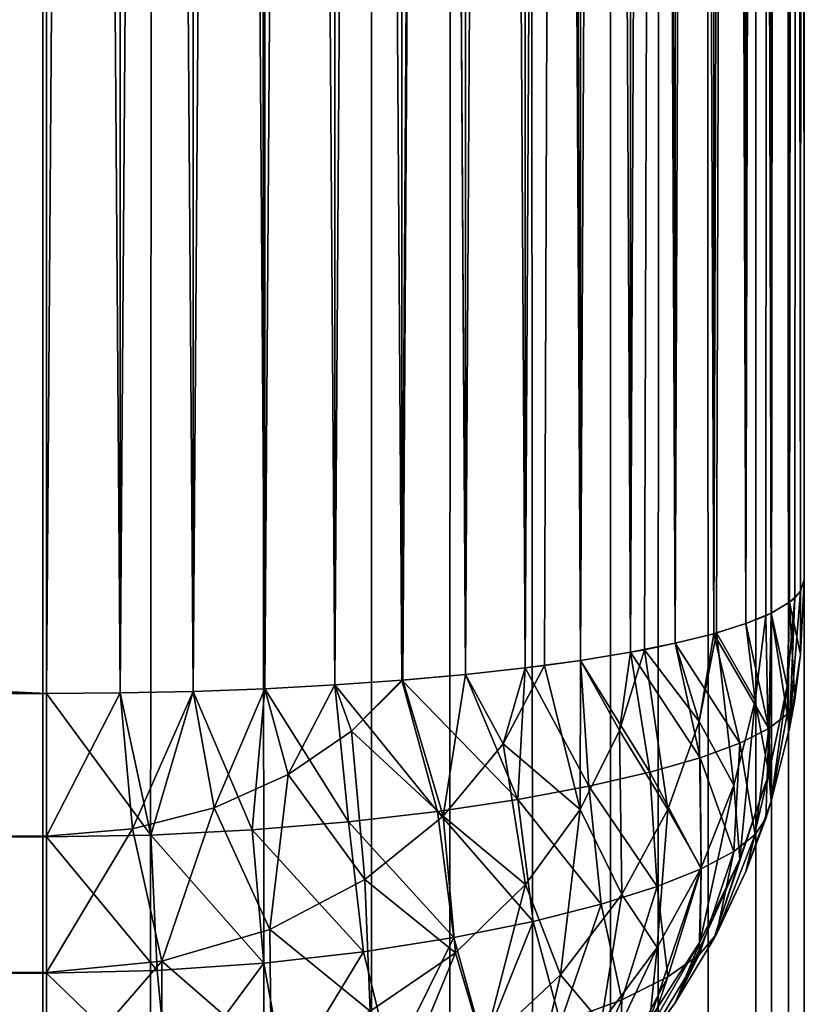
# Model space of a CAD drawing. Extents: x -265 to 265, y 0 to 1307.
# Tile 185 of 256: x 262.93 to 265, y 425.88 to 428.48. Entities that reach past the tile are written whole.
import ezdxf

# ---------------------------------------------------------------- set-up
doc = ezdxf.new("R2010")
doc.units = 0
doc.header["$LTSCALE"] = 65.185185
for name, color, linetype in [('224', 7, 'CONTINUOUS'), ('227', 7, 'CONTINUOUS'), ('228', 7, 'CONTINUOUS'), ('230', 7, 'CONTINUOUS'), ('231', 7, 'CONTINUOUS'), ('238', 7, 'CONTINUOUS'), ('240', 7, 'CONTINUOUS'), ('241', 7, 'CONTINUOUS'), ('242', 7, 'CONTINUOUS'), ('246', 7, 'CONTINUOUS'), ('39', 7, 'CONTINUOUS'), ('40', 7, 'CONTINUOUS')]:
    doc.layers.add(name, color=color, linetype=linetype)

msp = doc.modelspace()

# ---------------------------------------------------------------- linework, layer by layer
at = {"layer": '224', "color": 7, "linetype": 'CONTINUOUS'}
for points in [[(265, 427, 17), (265, 453, 17), (265, 427, 23), (265, 427, 17)], [(265, 427, 23), (265, 453, 17), (265, 453, 23), (265, 427, 23)]]:
    msp.add_3dface(points, dxfattribs=at)
at = {"layer": '227', "color": 7, "linetype": 'CONTINUOUS'}
for points in [[(-263, 453.3, 15), (263, 453.3, 15), (-263, 426.7, 15), (-263, 453.3, 15)], [(-263, 426.7, 15), (263, 453.3, 15), (263, 426.7, 15), (-263, 426.7, 15)]]:
    msp.add_3dface(points, dxfattribs=at)
at = {"layer": '228', "color": 7, "linetype": 'CONTINUOUS'}
for points in [[(-263, 426.7, 15), (263, 426.7, 15), (263, 426.3236, 15.0422), (-263, 426.7, 15)], [(-263, 426.3217, 15.0426), (-263, 426.7, 15), (263, 426.3236, 15.0422), (-263, 426.3217, 15.0426)], [(263, 425.9638, 15.1677), (-263, 426.3217, 15.0426), (263, 426.3236, 15.0422), (263, 425.9638, 15.1677)], [(-263, 425.9621, 15.1685), (-263, 426.3217, 15.0426), (263, 425.9638, 15.1677), (-263, 425.9621, 15.1685)], [(263, 425.641, 15.3702), (-263, 425.9621, 15.1685), (263, 425.9638, 15.1677), (263, 425.641, 15.3702)], [(-263, 425.6395, 15.3714), (-263, 425.9621, 15.1685), (263, 425.641, 15.3702), (-263, 425.6395, 15.3714)]]:
    msp.add_3dface(points, dxfattribs=at)
at = {"layer": '230', "color": 7, "linetype": 'CONTINUOUS'}
for points in [[(-263, 426.7, 25), (-263, 426.3236, 24.9578), (263, 426.7, 25), (-263, 426.7, 25)], [(263, 426.7, 25), (-263, 426.3236, 24.9578), (263, 426.3217, 24.9574), (263, 426.7, 25)], [(-263, 426.3236, 24.9578), (-263, 425.9638, 24.8323), (263, 426.3217, 24.9574), (-263, 426.3236, 24.9578)], [(263, 426.3217, 24.9574), (-263, 425.9638, 24.8323), (263, 425.9621, 24.8315), (263, 426.3217, 24.9574)], [(-263, 425.9638, 24.8323), (-263, 425.641, 24.6298), (263, 425.9621, 24.8315), (-263, 425.9638, 24.8323)], [(263, 425.9621, 24.8315), (-263, 425.641, 24.6298), (263, 425.6395, 24.6286), (263, 425.9621, 24.8315)]]:
    msp.add_3dface(points, dxfattribs=at)
at = {"layer": '231', "color": 7, "linetype": 'CONTINUOUS'}
for points in [[(-263, 426.7, 25), (263, 426.7, 25), (-263, 453.3, 25), (-263, 426.7, 25)], [(-263, 453.3, 25), (263, 426.7, 25), (263, 453.3, 25), (-263, 453.3, 25)]]:
    msp.add_3dface(points, dxfattribs=at)
at = {"layer": '238', "color": 7, "linetype": 'CONTINUOUS'}
for points in [[(263, 453.3, 25), (263, 426.7, 25), (263.1946, 426.7014, 24.9905), (263, 453.3, 25)], [(263, 453.3, 25), (263.1946, 426.7014, 24.9905), (263.1946, 453.2986, 24.9905), (263, 453.3, 25)], [(263.1946, 426.7014, 24.9905), (263.3875, 426.7057, 24.9621), (263.1946, 453.2986, 24.9905), (263.1946, 426.7014, 24.9905)], [(263.1946, 453.2986, 24.9905), (263.3875, 426.7057, 24.9621), (263.3875, 453.2943, 24.9621), (263.1946, 453.2986, 24.9905)], [(263.3875, 426.7057, 24.9621), (263.5768, 426.7127, 24.915), (263.3875, 453.2943, 24.9621), (263.3875, 426.7057, 24.9621)], [(263.3875, 453.2943, 24.9621), (263.5768, 426.7127, 24.915), (263.5768, 453.2873, 24.915), (263.3875, 453.2943, 24.9621)], [(263.5768, 426.7127, 24.915), (263.7608, 426.7226, 24.8496), (263.5768, 453.2873, 24.915), (263.5768, 426.7127, 24.915)], [(263.5768, 453.2873, 24.915), (263.7608, 426.7226, 24.8496), (263.7608, 453.2774, 24.8496), (263.5768, 453.2873, 24.915)], [(263.7608, 426.7226, 24.8496), (263.9377, 426.735, 24.7666), (263.7608, 453.2774, 24.8496), (263.7608, 426.7226, 24.8496)], [(263.7608, 453.2774, 24.8496), (263.9377, 426.735, 24.7666), (263.9377, 453.265, 24.7666), (263.7608, 453.2774, 24.8496)], [(263.9377, 426.735, 24.7666), (264.1058, 426.75, 24.6665), (263.9377, 453.265, 24.7666), (263.9377, 426.735, 24.7666)], [(263.9377, 453.265, 24.7666), (264.1058, 426.75, 24.6665), (263.9409, 453.2647, 24.7649), (263.9377, 453.265, 24.7666)], [(263.9409, 453.2647, 24.7649), (264.1058, 426.75, 24.6665), (264.1058, 453.25, 24.6665), (263.9409, 453.2647, 24.7649)], [(264.1058, 426.75, 24.6665), (264.2635, 426.7674, 24.5503), (264.1058, 453.25, 24.6665), (264.1058, 426.75, 24.6665)], [(264.1058, 453.25, 24.6665), (264.2635, 426.7674, 24.5503), (264.2635, 453.2325, 24.5503), (264.1058, 453.25, 24.6665)], [(264.2635, 426.7674, 24.5503), (264.4093, 426.7871, 24.4191), (264.2635, 453.2325, 24.5503), (264.2635, 426.7674, 24.5503)], [(264.2635, 453.2325, 24.5503), (264.4093, 426.7871, 24.4191), (264.3149, 453.2261, 24.507), (264.2635, 453.2325, 24.5503)], [(264.3149, 453.2261, 24.507), (264.4093, 426.7871, 24.4191), (264.4093, 453.2129, 24.4191), (264.3149, 453.2261, 24.507)], [(264.4093, 426.7871, 24.4191), (264.5417, 426.8089, 24.274), (264.4093, 453.2129, 24.4191), (264.4093, 426.7871, 24.4191)], [(264.4093, 453.2129, 24.4191), (264.5417, 426.8089, 24.274), (264.5417, 453.1911, 24.274), (264.4093, 453.2129, 24.4191)], [(264.5417, 426.8089, 24.274), (264.6594, 426.8325, 24.1164), (264.5417, 453.1911, 24.274), (264.5417, 426.8089, 24.274)], [(264.5417, 453.1911, 24.274), (264.6594, 426.8325, 24.1164), (264.578, 453.1843, 24.2288), (264.5417, 453.1911, 24.274)], [(264.578, 453.1843, 24.2288), (264.6594, 426.8325, 24.1164), (264.6594, 453.1675, 24.1164), (264.578, 453.1843, 24.2288)], [(264.6594, 426.8325, 24.1164), (264.7611, 426.8578, 23.9478), (264.6594, 453.1675, 24.1164), (264.6594, 426.8325, 24.1164)], [(264.6594, 453.1675, 24.1164), (264.7611, 426.8578, 23.9478), (264.7611, 453.1422, 23.9478), (264.6594, 453.1675, 24.1164)], [(264.7611, 426.8578, 23.9478), (264.8459, 426.8845, 23.7699), (264.7611, 453.1422, 23.9478), (264.7611, 426.8578, 23.9478)], [(264.7611, 453.1422, 23.9478), (264.8459, 426.8845, 23.7699), (264.768, 453.1402, 23.9349), (264.7611, 453.1422, 23.9478)], [(264.768, 453.1402, 23.9349), (264.8459, 426.8845, 23.7699), (264.8459, 453.1155, 23.7699), (264.768, 453.1402, 23.9349)], [(264.8459, 426.8845, 23.7699), (264.9128, 426.9124, 23.5842), (264.8459, 453.1155, 23.7699), (264.8459, 426.8845, 23.7699)], [(264.8459, 453.1155, 23.7699), (264.9128, 426.9124, 23.5842), (264.8982, 453.0945, 23.63), (264.8459, 453.1155, 23.7699)], [(264.8982, 453.0945, 23.63), (264.9128, 426.9124, 23.5842), (264.9128, 453.0876, 23.5842), (264.8982, 453.0945, 23.63)], [(264.9128, 426.9124, 23.5842), (264.9611, 426.9411, 23.3927), (264.9128, 453.0876, 23.5842), (264.9128, 426.9124, 23.5842)], [(264.9128, 453.0876, 23.5842), (264.9611, 426.9411, 23.3927), (264.9611, 453.0589, 23.3927), (264.9128, 453.0876, 23.5842)], [(264.9611, 426.9411, 23.3927), (264.9902, 426.9704, 23.1973), (264.9611, 453.0589, 23.3927), (264.9611, 426.9411, 23.3927)], [(264.9611, 453.0589, 23.3927), (264.9902, 426.9704, 23.1973), (264.9747, 453.0475, 23.3169), (264.9611, 453.0589, 23.3927)], [(264.9747, 453.0475, 23.3169), (264.9902, 426.9704, 23.1973), (264.9902, 453.0296, 23.1973), (264.9747, 453.0475, 23.3169)], [(265, 427, 23), (265, 453, 23), (264.9902, 453.0296, 23.1973), (265, 427, 23)], [(264.9902, 426.9704, 23.1973), (265, 427, 23), (264.9902, 453.0296, 23.1973), (264.9902, 426.9704, 23.1973)]]:
    msp.add_3dface(points, dxfattribs=at)
at = {"layer": '240', "color": 7, "linetype": 'CONTINUOUS'}
for points in [[(263, 426.7, 15), (263, 453.3, 15), (263.1946, 453.2986, 15.0095), (263, 426.7, 15)], [(263.1946, 426.7014, 15.0095), (263, 426.7, 15), (263.1946, 453.2986, 15.0095), (263.1946, 426.7014, 15.0095)], [(263.3875, 453.2943, 15.0379), (263.1946, 426.7014, 15.0095), (263.1946, 453.2986, 15.0095), (263.3875, 453.2943, 15.0379)], [(263.3875, 426.7057, 15.0379), (263.1946, 426.7014, 15.0095), (263.3875, 453.2943, 15.0379), (263.3875, 426.7057, 15.0379)], [(263.5768, 453.2873, 15.085), (263.3875, 426.7057, 15.0379), (263.3875, 453.2943, 15.0379), (263.5768, 453.2873, 15.085)], [(263.5768, 426.7127, 15.085), (263.3875, 426.7057, 15.0379), (263.5768, 453.2873, 15.085), (263.5768, 426.7127, 15.085)], [(263.7608, 453.2774, 15.1504), (263.5768, 426.7127, 15.085), (263.5768, 453.2873, 15.085), (263.7608, 453.2774, 15.1504)], [(263.7608, 426.7226, 15.1504), (263.5768, 426.7127, 15.085), (263.7608, 453.2774, 15.1504), (263.7608, 426.7226, 15.1504)], [(263.9377, 453.265, 15.2334), (263.7608, 426.7226, 15.1504), (263.7608, 453.2774, 15.1504), (263.9377, 453.265, 15.2334)], [(263.9377, 426.735, 15.2334), (263.7608, 426.7226, 15.1504), (263.9377, 453.265, 15.2334), (263.9377, 426.735, 15.2334)], [(264.1058, 453.25, 15.3335), (263.9377, 426.735, 15.2334), (263.9377, 453.265, 15.2334), (264.1058, 453.25, 15.3335)], [(263.9409, 426.7353, 15.2351), (263.9377, 426.735, 15.2334), (264.1058, 453.25, 15.3335), (263.9409, 426.7353, 15.2351)], [(264.1058, 426.75, 15.3335), (263.9409, 426.7353, 15.2351), (264.1058, 453.25, 15.3335), (264.1058, 426.75, 15.3335)], [(264.2635, 453.2326, 15.4497), (264.1058, 426.75, 15.3335), (264.1058, 453.25, 15.3335), (264.2635, 453.2326, 15.4497)], [(264.2635, 426.7675, 15.4497), (264.1058, 426.75, 15.3335), (264.2635, 453.2326, 15.4497), (264.2635, 426.7675, 15.4497)], [(264.4093, 453.2129, 15.5809), (264.2635, 426.7675, 15.4497), (264.2635, 453.2326, 15.4497), (264.4093, 453.2129, 15.5809)], [(264.3149, 426.7739, 15.493), (264.2635, 426.7675, 15.4497), (264.4093, 453.2129, 15.5809), (264.3149, 426.7739, 15.493)], [(264.4093, 426.7871, 15.5809), (264.3149, 426.7739, 15.493), (264.4093, 453.2129, 15.5809), (264.4093, 426.7871, 15.5809)], [(264.5417, 453.1911, 15.726), (264.4093, 426.7871, 15.5809), (264.4093, 453.2129, 15.5809), (264.5417, 453.1911, 15.726)], [(264.5417, 426.8089, 15.726), (264.4093, 426.7871, 15.5809), (264.5417, 453.1911, 15.726), (264.5417, 426.8089, 15.726)], [(264.6594, 453.1675, 15.8836), (264.5417, 426.8089, 15.726), (264.5417, 453.1911, 15.726), (264.6594, 453.1675, 15.8836)], [(264.578, 426.8157, 15.7712), (264.5417, 426.8089, 15.726), (264.6594, 453.1675, 15.8836), (264.578, 426.8157, 15.7712)], [(264.6594, 426.8325, 15.8836), (264.578, 426.8157, 15.7712), (264.6594, 453.1675, 15.8836), (264.6594, 426.8325, 15.8836)], [(264.7611, 453.1422, 16.0522), (264.6594, 426.8325, 15.8836), (264.6594, 453.1675, 15.8836), (264.7611, 453.1422, 16.0522)], [(264.7611, 426.8578, 16.0522), (264.6594, 426.8325, 15.8836), (264.7611, 453.1422, 16.0522), (264.7611, 426.8578, 16.0522)], [(264.8459, 453.1155, 16.2301), (264.7611, 426.8578, 16.0522), (264.7611, 453.1422, 16.0522), (264.8459, 453.1155, 16.2301)], [(264.768, 426.8598, 16.0651), (264.7611, 426.8578, 16.0522), (264.8459, 453.1155, 16.2301), (264.768, 426.8598, 16.0651)], [(264.8459, 426.8845, 16.2301), (264.768, 426.8598, 16.0651), (264.8459, 453.1155, 16.2301), (264.8459, 426.8845, 16.2301)], [(264.9128, 453.0876, 16.4158), (264.8459, 426.8845, 16.2301), (264.8459, 453.1155, 16.2301), (264.9128, 453.0876, 16.4158)], [(264.8982, 426.9055, 16.37), (264.8459, 426.8845, 16.2301), (264.9128, 453.0876, 16.4158), (264.8982, 426.9055, 16.37)], [(264.9128, 426.9124, 16.4158), (264.8982, 426.9055, 16.37), (264.9128, 453.0876, 16.4158), (264.9128, 426.9124, 16.4158)], [(264.9611, 453.0589, 16.6073), (264.9128, 426.9124, 16.4158), (264.9128, 453.0876, 16.4158), (264.9611, 453.0589, 16.6073)], [(264.9611, 426.9411, 16.6073), (264.9128, 426.9124, 16.4158), (264.9611, 453.0589, 16.6073), (264.9611, 426.9411, 16.6073)], [(264.9902, 453.0296, 16.8027), (264.9611, 426.9411, 16.6073), (264.9611, 453.0589, 16.6073), (264.9902, 453.0296, 16.8027)], [(264.9747, 426.9525, 16.6831), (264.9611, 426.9411, 16.6073), (264.9902, 453.0296, 16.8027), (264.9747, 426.9525, 16.6831)], [(264.9902, 426.9704, 16.8027), (264.9747, 426.9525, 16.6831), (264.9902, 453.0296, 16.8027), (264.9902, 426.9704, 16.8027)], [(265, 453, 17), (264.9902, 426.9704, 16.8027), (264.9902, 453.0296, 16.8027), (265, 453, 17)], [(265, 453, 17), (265, 427, 17), (264.9902, 426.9704, 16.8027), (265, 453, 17)]]:
    msp.add_3dface(points, dxfattribs=at)
at = {"layer": '241', "color": 7, "linetype": 'CONTINUOUS'}
for points in [[(265, 427, 17), (265, 427, 23), (264.9902, 426.8027, 23.0296), (265, 427, 17)], [(264.9902, 426.8027, 16.9704), (265, 427, 17), (264.9902, 426.8027, 23.0296), (264.9902, 426.8027, 16.9704)], [(264.9611, 426.6073, 16.9411), (264.9902, 426.8027, 16.9704), (264.9611, 426.6073, 23.0589), (264.9611, 426.6073, 16.9411)], [(264.9611, 426.6073, 23.0589), (264.9902, 426.8027, 16.9704), (264.9747, 426.6831, 23.0475), (264.9611, 426.6073, 23.0589)], [(264.9747, 426.6831, 23.0475), (264.9902, 426.8027, 16.9704), (264.9902, 426.8027, 23.0296), (264.9747, 426.6831, 23.0475)], [(264.9128, 426.4158, 16.9124), (264.9611, 426.6073, 16.9411), (264.9128, 426.4158, 23.0876), (264.9128, 426.4158, 16.9124)], [(264.9128, 426.4158, 23.0876), (264.9611, 426.6073, 16.9411), (264.9611, 426.6073, 23.0589), (264.9128, 426.4158, 23.0876)], [(264.8459, 426.2301, 16.8845), (264.9128, 426.4158, 16.9124), (264.8459, 426.2301, 23.1155), (264.8459, 426.2301, 16.8845)], [(264.8459, 426.2301, 23.1155), (264.9128, 426.4158, 16.9124), (264.8982, 426.37, 23.0945), (264.8459, 426.2301, 23.1155)], [(264.8982, 426.37, 23.0945), (264.9128, 426.4158, 16.9124), (264.9128, 426.4158, 23.0876), (264.8982, 426.37, 23.0945)], [(264.7611, 426.0522, 16.8578), (264.8459, 426.2301, 16.8845), (264.7611, 426.0522, 23.1422), (264.7611, 426.0522, 16.8578)], [(264.7611, 426.0522, 23.1422), (264.8459, 426.2301, 16.8845), (264.768, 426.0651, 23.1402), (264.7611, 426.0522, 23.1422)], [(264.768, 426.0651, 23.1402), (264.8459, 426.2301, 16.8845), (264.8459, 426.2301, 23.1155), (264.768, 426.0651, 23.1402)], [(264.6594, 425.8836, 16.8325), (264.7611, 426.0522, 16.8578), (264.6594, 425.8836, 23.1675), (264.6594, 425.8836, 16.8325)], [(264.6594, 425.8836, 23.1675), (264.7611, 426.0522, 16.8578), (264.7611, 426.0522, 23.1422), (264.6594, 425.8836, 23.1675)], [(264.5417, 425.726, 16.8089), (264.6594, 425.8836, 16.8325), (264.5417, 425.726, 23.1911), (264.5417, 425.726, 16.8089)], [(264.5417, 425.726, 23.1911), (264.6594, 425.8836, 16.8325), (264.578, 425.7712, 23.1843), (264.5417, 425.726, 23.1911)], [(264.578, 425.7712, 23.1843), (264.6594, 425.8836, 16.8325), (264.6594, 425.8836, 23.1675), (264.578, 425.7712, 23.1843)]]:
    msp.add_3dface(points, dxfattribs=at)
at = {"layer": '242', "color": 7, "linetype": 'CONTINUOUS'}
for points in [[(264.9902, 426.9704, 16.8027), (265, 427, 17), (264.9902, 426.8027, 16.9704), (264.9902, 426.9704, 16.8027)], [(264.9747, 426.9525, 16.6831), (264.9902, 426.9704, 16.8027), (264.9611, 426.6073, 16.9411), (264.9747, 426.9525, 16.6831)], [(264.9902, 426.9704, 16.8027), (264.9902, 426.8027, 16.9704), (264.9611, 426.6073, 16.9411), (264.9902, 426.9704, 16.8027)], [(264.9611, 426.9411, 16.6073), (264.9747, 426.9525, 16.6831), (264.9548, 426.7194, 16.6457), (264.9611, 426.9411, 16.6073)], [(264.9747, 426.9525, 16.6831), (264.9611, 426.6073, 16.9411), (264.9548, 426.7194, 16.6457), (264.9747, 426.9525, 16.6831)], [(264.9128, 426.9124, 16.4158), (264.9611, 426.9411, 16.6073), (264.9548, 426.7194, 16.6457), (264.9128, 426.9124, 16.4158)], [(264.8459, 426.8845, 16.2301), (264.8982, 426.9055, 16.37), (264.8705, 426.6813, 16.3276), (264.8459, 426.8845, 16.2301)], [(264.8982, 426.9055, 16.37), (264.9067, 426.4884, 16.6074), (264.8705, 426.6813, 16.3276), (264.8982, 426.9055, 16.37)], [(264.8982, 426.9055, 16.37), (264.9128, 426.9124, 16.4158), (264.9067, 426.4884, 16.6074), (264.8982, 426.9055, 16.37)], [(264.9128, 426.9124, 16.4158), (264.9548, 426.7194, 16.6457), (264.9067, 426.4884, 16.6074), (264.9128, 426.9124, 16.4158)], [(264.768, 426.8598, 16.0651), (264.8459, 426.8845, 16.2301), (264.8705, 426.6813, 16.3276), (264.768, 426.8598, 16.0651)], [(264.6594, 426.8325, 15.8836), (264.7611, 426.8578, 16.0522), (264.7222, 426.6257, 16.0098), (264.6594, 426.8325, 15.8836)], [(264.7611, 426.8578, 16.0522), (264.768, 426.8598, 16.0651), (264.7222, 426.6257, 16.0098), (264.7611, 426.8578, 16.0522)], [(264.768, 426.8598, 16.0651), (264.8141, 426.4584, 16.2832), (264.7222, 426.6257, 16.0098), (264.768, 426.8598, 16.0651)], [(264.768, 426.8598, 16.0651), (264.8705, 426.6813, 16.3276), (264.8141, 426.4584, 16.2832), (264.768, 426.8598, 16.0651)], [(264.5417, 426.8089, 15.726), (264.578, 426.8157, 15.7712), (264.5121, 426.602, 15.7082), (264.5417, 426.8089, 15.726)], [(264.578, 426.8157, 15.7712), (264.6397, 426.3938, 15.9516), (264.5121, 426.602, 15.7082), (264.578, 426.8157, 15.7712)], [(264.578, 426.8157, 15.7712), (264.6594, 426.8325, 15.8836), (264.7222, 426.6257, 16.0098), (264.578, 426.8157, 15.7712)], [(264.578, 426.8157, 15.7712), (264.7222, 426.6257, 16.0098), (264.6397, 426.3938, 15.9516), (264.578, 426.8157, 15.7712)], [(264.3149, 426.7739, 15.493), (264.4093, 426.7871, 15.5809), (264.4082, 426.3936, 15.6427), (264.3149, 426.7739, 15.493)], [(264.4093, 426.7871, 15.5809), (264.5121, 426.602, 15.7082), (264.4082, 426.3936, 15.6427), (264.4093, 426.7871, 15.5809)], [(264.4093, 426.7871, 15.5809), (264.5417, 426.8089, 15.726), (264.5121, 426.602, 15.7082), (264.4093, 426.7871, 15.5809)], [(264.1058, 426.75, 15.3335), (264.2635, 426.7675, 15.4497), (264.205, 426.5673, 15.417), (264.1058, 426.75, 15.3335)], [(264.2635, 426.7675, 15.4497), (264.3149, 426.7739, 15.493), (264.205, 426.5673, 15.417), (264.2635, 426.7675, 15.4497)], [(264.3149, 426.7739, 15.493), (264.4082, 426.3936, 15.6427), (264.205, 426.5673, 15.417), (264.3149, 426.7739, 15.493)], [(263.7608, 426.7226, 15.1504), (263.9377, 426.735, 15.2334), (263.8052, 426.6009, 15.1741), (263.7608, 426.7226, 15.1504)], [(263.9377, 426.735, 15.2334), (263.9409, 426.7353, 15.2351), (263.8052, 426.6009, 15.1741), (263.9377, 426.735, 15.2334)], [(263.9409, 426.7353, 15.2351), (264.0467, 426.3759, 15.3421), (263.8052, 426.6009, 15.1741), (263.9409, 426.7353, 15.2351)], [(263.9409, 426.7353, 15.2351), (264.1058, 426.75, 15.3335), (264.0467, 426.3759, 15.3421), (263.9409, 426.7353, 15.2351)], [(264.1058, 426.75, 15.3335), (264.205, 426.5673, 15.417), (264.0467, 426.3759, 15.3421), (264.1058, 426.75, 15.3335)], [(263.3875, 426.7057, 15.0379), (263.5768, 426.7127, 15.085), (263.4428, 426.3983, 15.0786), (263.3875, 426.7057, 15.0379)], [(263.5768, 426.7127, 15.085), (263.6378, 426.4864, 15.1206), (263.4428, 426.3983, 15.0786), (263.5768, 426.7127, 15.085)], [(263.5768, 426.7127, 15.085), (263.7608, 426.7226, 15.1504), (263.6378, 426.4864, 15.1206), (263.5768, 426.7127, 15.085)], [(263.7608, 426.7226, 15.1504), (263.8052, 426.6009, 15.1741), (263.6378, 426.4864, 15.1206), (263.7608, 426.7226, 15.1504)], [(264.9548, 426.7194, 16.6457), (264.9128, 426.4158, 16.9124), (264.9067, 426.4884, 16.6074), (264.9548, 426.7194, 16.6457)], [(264.9611, 426.6073, 16.9411), (264.9128, 426.4158, 16.9124), (264.9548, 426.7194, 16.6457), (264.9611, 426.6073, 16.9411)], [(263, 426.3236, 15.0422), (263, 426.7, 15), (263.1946, 426.7014, 15.0095), (263, 426.3236, 15.0422)], [(263, 426.3236, 15.0422), (263.1946, 426.7014, 15.0095), (263.227, 426.3426, 15.0515), (263, 426.3236, 15.0422)], [(263.1946, 426.7014, 15.0095), (263.3875, 426.7057, 15.0379), (263.227, 426.3426, 15.0515), (263.1946, 426.7014, 15.0095)], [(263.3875, 426.7057, 15.0379), (263.4428, 426.3983, 15.0786), (263.227, 426.3426, 15.0515), (263.3875, 426.7057, 15.0379)], [(264.8705, 426.6813, 16.3276), (264.8301, 426.2625, 16.5687), (264.8141, 426.4584, 16.2832), (264.8705, 426.6813, 16.3276)], [(264.9067, 426.4884, 16.6074), (264.8301, 426.2625, 16.5687), (264.8705, 426.6813, 16.3276), (264.9067, 426.4884, 16.6074)], [(264.7222, 426.6257, 16.0098), (264.728, 426.2399, 16.2373), (264.6397, 426.3938, 15.9516), (264.7222, 426.6257, 16.0098)], [(264.8141, 426.4584, 16.2832), (264.728, 426.2399, 16.2373), (264.7222, 426.6257, 16.0098), (264.8141, 426.4584, 16.2832)], [(263.8052, 426.6009, 15.1741), (263.8404, 426.2088, 15.2737), (263.6378, 426.4864, 15.1206), (263.8052, 426.6009, 15.1741)], [(264.0467, 426.3759, 15.3421), (263.8404, 426.2088, 15.2737), (263.8052, 426.6009, 15.1741), (264.0467, 426.3759, 15.3421)], [(264.5121, 426.602, 15.7082), (264.5184, 426.1692, 15.8915), (264.4082, 426.3936, 15.6427), (264.5121, 426.602, 15.7082)], [(264.6397, 426.3938, 15.9516), (264.5184, 426.1692, 15.8915), (264.5121, 426.602, 15.7082), (264.6397, 426.3938, 15.9516)], [(264.205, 426.5673, 15.417), (264.2643, 426.1958, 15.5768), (264.0467, 426.3759, 15.3421), (264.205, 426.5673, 15.417)], [(264.4082, 426.3936, 15.6427), (264.2643, 426.1958, 15.5768), (264.205, 426.5673, 15.417), (264.4082, 426.3936, 15.6427)], [(263.6378, 426.4864, 15.1206), (263.5898, 426.0774, 15.2177), (263.4428, 426.3983, 15.0786), (263.6378, 426.4864, 15.1206)], [(263.8404, 426.2088, 15.2737), (263.5898, 426.0774, 15.2177), (263.6378, 426.4864, 15.1206), (263.8404, 426.2088, 15.2737)], [(264.8459, 426.2301, 16.8845), (264.7611, 426.0522, 16.8578), (264.9067, 426.4884, 16.6074), (264.8459, 426.2301, 16.8845)], [(264.9067, 426.4884, 16.6074), (264.7611, 426.0522, 16.8578), (264.8301, 426.2625, 16.5687), (264.9067, 426.4884, 16.6074)], [(264.9128, 426.4158, 16.9124), (264.8459, 426.2301, 16.8845), (264.9067, 426.4884, 16.6074), (264.9128, 426.4158, 16.9124)], [(264.8301, 426.2625, 16.5687), (264.7251, 426.045, 16.5301), (264.8141, 426.4584, 16.2832), (264.8301, 426.2625, 16.5687)], [(264.8141, 426.4584, 16.2832), (264.7251, 426.045, 16.5301), (264.728, 426.2399, 16.2373), (264.8141, 426.4584, 16.2832)], [(263.4428, 426.3983, 15.0786), (263.3046, 425.993, 15.1807), (263.227, 426.3426, 15.0515), (263.4428, 426.3983, 15.0786)], [(263.5898, 426.0774, 15.2177), (263.3046, 425.993, 15.1807), (263.4428, 426.3983, 15.0786), (263.5898, 426.0774, 15.2177)], [(264.0467, 426.3759, 15.3421), (264.0794, 426.0156, 15.5135), (263.8404, 426.2088, 15.2737), (264.0467, 426.3759, 15.3421)], [(264.2643, 426.1958, 15.5768), (264.0794, 426.0156, 15.5135), (264.0467, 426.3759, 15.3421), (264.2643, 426.1958, 15.5768)], [(264.4082, 426.3936, 15.6427), (264.3566, 425.9576, 15.8311), (264.2643, 426.1958, 15.5768), (264.4082, 426.3936, 15.6427)], [(264.5184, 426.1692, 15.8915), (264.3566, 425.9576, 15.8311), (264.4082, 426.3936, 15.6427), (264.5184, 426.1692, 15.8915)], [(264.6397, 426.3938, 15.9516), (264.6114, 426.0293, 16.1906), (264.5184, 426.1692, 15.8915), (264.6397, 426.3938, 15.9516)], [(264.728, 426.2399, 16.2373), (264.6114, 426.0293, 16.1906), (264.6397, 426.3938, 15.9516), (264.728, 426.2399, 16.2373)], [(263, 425.9638, 15.1677), (263, 426.3236, 15.0422), (263.227, 426.3426, 15.0515), (263, 425.9638, 15.1677)], [(263.3046, 425.993, 15.1807), (263, 425.9638, 15.1677), (263.227, 426.3426, 15.0515), (263.3046, 425.993, 15.1807)], [(264.7611, 426.0522, 16.8578), (264.6594, 425.8836, 16.8325), (264.8301, 426.2625, 16.5687), (264.7611, 426.0522, 16.8578)], [(264.8301, 426.2625, 16.5687), (264.6594, 425.8836, 16.8325), (264.7251, 426.045, 16.5301), (264.8301, 426.2625, 16.5687)], [(264.7251, 426.045, 16.5301), (264.592, 425.8394, 16.4921), (264.728, 426.2399, 16.2373), (264.7251, 426.045, 16.5301)], [(264.728, 426.2399, 16.2373), (264.592, 425.8394, 16.4921), (264.6114, 426.0293, 16.1906), (264.728, 426.2399, 16.2373)], [(263.8404, 426.2088, 15.2737), (263.8542, 425.8615, 15.4566), (263.5898, 426.0774, 15.2177), (263.8404, 426.2088, 15.2737)], [(264.0794, 426.0156, 15.5135), (263.8542, 425.8615, 15.4566), (263.8404, 426.2088, 15.2737), (264.0794, 426.0156, 15.5135)], [(264.2643, 426.1958, 15.5768), (264.1535, 425.7664, 15.7728), (264.0794, 426.0156, 15.5135), (264.2643, 426.1958, 15.5768)], [(264.3566, 425.9576, 15.8311), (264.1535, 425.7664, 15.7728), (264.2643, 426.1958, 15.5768), (264.3566, 425.9576, 15.8311)], [(264.5184, 426.1692, 15.8915), (264.4638, 425.8308, 16.1439), (264.3566, 425.9576, 15.8311), (264.5184, 426.1692, 15.8915)], [(264.6114, 426.0293, 16.1906), (264.4638, 425.8308, 16.1439), (264.5184, 426.1692, 15.8915), (264.6114, 426.0293, 16.1906)], [(263.5898, 426.0774, 15.2177), (263.5931, 425.7425, 15.4107), (263.3046, 425.993, 15.1807), (263.5898, 426.0774, 15.2177)], [(263.8542, 425.8615, 15.4566), (263.5931, 425.7425, 15.4107), (263.5898, 426.0774, 15.2177), (263.8542, 425.8615, 15.4566)], [(264.6594, 425.8836, 16.8325), (264.5417, 425.726, 16.8089), (264.7251, 426.045, 16.5301), (264.6594, 425.8836, 16.8325)], [(264.7251, 426.045, 16.5301), (264.5417, 425.726, 16.8089), (264.592, 425.8394, 16.4921), (264.7251, 426.045, 16.5301)], [(264.0794, 426.0156, 15.5135), (263.9102, 425.6036, 15.7202), (263.8542, 425.8615, 15.4566), (264.0794, 426.0156, 15.5135)], [(264.1535, 425.7664, 15.7728), (263.9102, 425.6036, 15.7202), (264.0794, 426.0156, 15.5135), (264.1535, 425.7664, 15.7728)], [(264.592, 425.8394, 16.4921), (264.4315, 425.6491, 16.4554), (264.6114, 426.0293, 16.1906), (264.592, 425.8394, 16.4921)], [(264.6114, 426.0293, 16.1906), (264.4315, 425.6491, 16.4554), (264.4638, 425.8308, 16.1439), (264.6114, 426.0293, 16.1906)], [(263, 425.641, 15.3702), (263, 425.9638, 15.1677), (263.3046, 425.993, 15.1807), (263, 425.641, 15.3702)], [(263.3041, 425.6669, 15.3807), (263, 425.641, 15.3702), (263.3046, 425.993, 15.1807), (263.3041, 425.6669, 15.3807)], [(263.5931, 425.7425, 15.4107), (263.3041, 425.6669, 15.3807), (263.3046, 425.993, 15.1807), (263.5931, 425.7425, 15.4107)], [(264.3566, 425.9576, 15.8311), (264.285, 425.6486, 16.0984), (264.1535, 425.7664, 15.7728), (264.3566, 425.9576, 15.8311)], [(264.4638, 425.8308, 16.1439), (264.285, 425.6486, 16.0984), (264.3566, 425.9576, 15.8311), (264.4638, 425.8308, 16.1439)]]:
    msp.add_3dface(points, dxfattribs=at)
at = {"layer": '246', "color": 7, "linetype": 'CONTINUOUS'}
for points in [[(264.9902, 426.8027, 23.0296), (265, 427, 23), (264.9902, 426.9704, 23.1973), (264.9902, 426.8027, 23.0296)], [(264.9902, 426.8027, 23.0296), (264.9902, 426.9704, 23.1973), (264.9611, 426.9411, 23.3927), (264.9902, 426.8027, 23.0296)], [(264.9611, 426.9411, 23.3927), (264.9128, 426.9124, 23.5842), (264.9548, 426.6457, 23.2806), (264.9611, 426.9411, 23.3927)], [(264.9747, 426.6831, 23.0475), (264.9611, 426.9411, 23.3927), (264.9548, 426.6457, 23.2806), (264.9747, 426.6831, 23.0475)], [(264.9747, 426.6831, 23.0475), (264.9902, 426.8027, 23.0296), (264.9611, 426.9411, 23.3927), (264.9747, 426.6831, 23.0475)], [(264.9128, 426.9124, 23.5842), (264.8459, 426.8845, 23.7699), (264.9067, 426.6074, 23.5116), (264.9128, 426.9124, 23.5842)], [(264.9548, 426.6457, 23.2806), (264.9128, 426.9124, 23.5842), (264.9067, 426.6074, 23.5116), (264.9548, 426.6457, 23.2806)], [(264.8459, 426.8845, 23.7699), (264.7611, 426.8578, 23.9478), (264.9067, 426.6074, 23.5116), (264.8459, 426.8845, 23.7699)], [(264.7611, 426.8578, 23.9478), (264.6594, 426.8325, 24.1164), (264.8301, 426.5687, 23.7375), (264.7611, 426.8578, 23.9478)], [(264.9067, 426.6074, 23.5116), (264.7611, 426.8578, 23.9478), (264.8301, 426.5687, 23.7375), (264.9067, 426.6074, 23.5116)], [(264.6594, 426.8325, 24.1164), (264.5417, 426.8089, 24.274), (264.7251, 426.5301, 23.955), (264.6594, 426.8325, 24.1164)], [(264.8301, 426.5687, 23.7375), (264.6594, 426.8325, 24.1164), (264.7251, 426.5301, 23.955), (264.8301, 426.5687, 23.7375)], [(264.4093, 426.7871, 24.4191), (264.2635, 426.7674, 24.5503), (264.4315, 426.4554, 24.3509), (264.4093, 426.7871, 24.4191)], [(264.5417, 426.8089, 24.274), (264.4093, 426.7871, 24.4191), (264.592, 426.4921, 24.1606), (264.5417, 426.8089, 24.274)], [(264.592, 426.4921, 24.1606), (264.4093, 426.7871, 24.4191), (264.4315, 426.4554, 24.3509), (264.592, 426.4921, 24.1606)], [(264.7251, 426.5301, 23.955), (264.5417, 426.8089, 24.274), (264.592, 426.4921, 24.1606), (264.7251, 426.5301, 23.955)], [(264.2635, 426.7674, 24.5503), (264.1058, 426.75, 24.6665), (264.2443, 426.4206, 24.5221), (264.2635, 426.7674, 24.5503)], [(264.4315, 426.4554, 24.3509), (264.2635, 426.7674, 24.5503), (264.2443, 426.4206, 24.5221), (264.4315, 426.4554, 24.3509)], [(263.9377, 426.735, 24.7666), (263.7608, 426.7226, 24.8496), (264.0322, 426.3888, 24.6705), (263.9377, 426.735, 24.7666)], [(264.1058, 426.75, 24.6665), (263.9377, 426.735, 24.7666), (264.2443, 426.4206, 24.5221), (264.1058, 426.75, 24.6665)], [(264.2443, 426.4206, 24.5221), (263.9377, 426.735, 24.7666), (264.0322, 426.3888, 24.6705), (264.2443, 426.4206, 24.5221)], [(263.5768, 426.7127, 24.915), (263.3875, 426.7057, 24.9621), (263.5435, 426.3401, 24.8824), (263.5768, 426.7127, 24.915)], [(263.7974, 426.3615, 24.7919), (263.5768, 426.7127, 24.915), (263.5435, 426.3401, 24.8824), (263.7974, 426.3615, 24.7919)], [(263.7608, 426.7226, 24.8496), (263.5768, 426.7127, 24.915), (263.7974, 426.3615, 24.7919), (263.7608, 426.7226, 24.8496)], [(264.0322, 426.3888, 24.6705), (263.7608, 426.7226, 24.8496), (263.7974, 426.3615, 24.7919), (264.0322, 426.3888, 24.6705)], [(263.1946, 426.7014, 24.9905), (263, 426.7, 25), (263.2755, 426.3264, 24.9384), (263.1946, 426.7014, 24.9905)], [(263, 426.7, 25), (263, 426.3217, 24.9574), (263.2755, 426.3264, 24.9384), (263, 426.7, 25)], [(263.3875, 426.7057, 24.9621), (263.1946, 426.7014, 24.9905), (263.2755, 426.3264, 24.9384), (263.3875, 426.7057, 24.9621)], [(263.5435, 426.3401, 24.8824), (263.3875, 426.7057, 24.9621), (263.2755, 426.3264, 24.9384), (263.5435, 426.3401, 24.8824)], [(264.9611, 426.6073, 23.0589), (264.9747, 426.6831, 23.0475), (264.9548, 426.6457, 23.2806), (264.9611, 426.6073, 23.0589)], [(264.9128, 426.4158, 23.0876), (264.9548, 426.6457, 23.2806), (264.9067, 426.6074, 23.5116), (264.9128, 426.4158, 23.0876)], [(264.9128, 426.4158, 23.0876), (264.9611, 426.6073, 23.0589), (264.9548, 426.6457, 23.2806), (264.9128, 426.4158, 23.0876)], [(264.9067, 426.6074, 23.5116), (264.8301, 426.5687, 23.7375), (264.8705, 426.3276, 23.3187), (264.9067, 426.6074, 23.5116)], [(264.8982, 426.37, 23.0945), (264.9067, 426.6074, 23.5116), (264.8705, 426.3276, 23.3187), (264.8982, 426.37, 23.0945)], [(264.8982, 426.37, 23.0945), (264.9128, 426.4158, 23.0876), (264.9067, 426.6074, 23.5116), (264.8982, 426.37, 23.0945)], [(264.8301, 426.5687, 23.7375), (264.7251, 426.5301, 23.955), (264.8141, 426.2832, 23.5416), (264.8301, 426.5687, 23.7375)], [(264.8705, 426.3276, 23.3187), (264.8301, 426.5687, 23.7375), (264.8141, 426.2832, 23.5416), (264.8705, 426.3276, 23.3187)], [(264.7251, 426.5301, 23.955), (264.592, 426.4921, 24.1606), (264.728, 426.2373, 23.7601), (264.7251, 426.5301, 23.955)], [(264.8141, 426.2832, 23.5416), (264.7251, 426.5301, 23.955), (264.728, 426.2373, 23.7601), (264.8141, 426.2832, 23.5416)], [(264.592, 426.4921, 24.1606), (264.4315, 426.4554, 24.3509), (264.6114, 426.1906, 23.9707), (264.592, 426.4921, 24.1606)], [(264.728, 426.2373, 23.7601), (264.592, 426.4921, 24.1606), (264.6114, 426.1906, 23.9707), (264.728, 426.2373, 23.7601)], [(264.4315, 426.4554, 24.3509), (264.2443, 426.4206, 24.5221), (264.4638, 426.1439, 24.1692), (264.4315, 426.4554, 24.3509)], [(264.6114, 426.1906, 23.9707), (264.4315, 426.4554, 24.3509), (264.4638, 426.1439, 24.1692), (264.6114, 426.1906, 23.9707)], [(264.2443, 426.4206, 24.5221), (264.0322, 426.3888, 24.6705), (264.285, 426.0984, 24.3514), (264.2443, 426.4206, 24.5221)], [(264.4638, 426.1439, 24.1692), (264.2443, 426.4206, 24.5221), (264.285, 426.0984, 24.3514), (264.4638, 426.1439, 24.1692)], [(264.0322, 426.3888, 24.6705), (263.7974, 426.3615, 24.7919), (264.0756, 426.0557, 24.512), (264.0322, 426.3888, 24.6705)], [(264.285, 426.0984, 24.3514), (264.0322, 426.3888, 24.6705), (264.0756, 426.0557, 24.512), (264.285, 426.0984, 24.3514)], [(263.7974, 426.3615, 24.7919), (263.5435, 426.3401, 24.8824), (263.8373, 426.018, 24.6457), (263.7974, 426.3615, 24.7919)], [(264.0756, 426.0557, 24.512), (263.7974, 426.3615, 24.7919), (263.8373, 426.018, 24.6457), (264.0756, 426.0557, 24.512)], [(264.8459, 426.2301, 23.1155), (264.8982, 426.37, 23.0945), (264.8705, 426.3276, 23.3187), (264.8459, 426.2301, 23.1155)], [(263.2755, 426.3264, 24.9384), (263, 426.3217, 24.9574), (263.2922, 425.9688, 24.81), (263.2755, 426.3264, 24.9384)], [(263, 426.3217, 24.9574), (263, 425.9621, 24.8315), (263.2922, 425.9688, 24.81), (263, 426.3217, 24.9574)], [(263.5435, 426.3401, 24.8824), (263.2755, 426.3264, 24.9384), (263.5741, 425.9881, 24.7468), (263.5435, 426.3401, 24.8824)], [(263.5741, 425.9881, 24.7468), (263.2755, 426.3264, 24.9384), (263.2922, 425.9688, 24.81), (263.5741, 425.9881, 24.7468)], [(263.8373, 426.018, 24.6457), (263.5435, 426.3401, 24.8824), (263.5741, 425.9881, 24.7468), (263.8373, 426.018, 24.6457)], [(264.768, 426.0651, 23.1402), (264.8459, 426.2301, 23.1155), (264.8705, 426.3276, 23.3187), (264.768, 426.0651, 23.1402)], [(264.768, 426.0651, 23.1402), (264.8705, 426.3276, 23.3187), (264.8141, 426.2832, 23.5416), (264.768, 426.0651, 23.1402)], [(264.768, 426.0651, 23.1402), (264.8141, 426.2832, 23.5416), (264.7222, 426.0098, 23.3743), (264.768, 426.0651, 23.1402)], [(264.8141, 426.2832, 23.5416), (264.728, 426.2373, 23.7601), (264.7222, 426.0098, 23.3743), (264.8141, 426.2832, 23.5416)], [(264.728, 426.2373, 23.7601), (264.6114, 426.1906, 23.9707), (264.6397, 425.9516, 23.6062), (264.728, 426.2373, 23.7601)], [(264.7222, 426.0098, 23.3743), (264.728, 426.2373, 23.7601), (264.6397, 425.9516, 23.6062), (264.7222, 426.0098, 23.3743)], [(264.6114, 426.1906, 23.9707), (264.4638, 426.1439, 24.1692), (264.5184, 425.8915, 23.8308), (264.6114, 426.1906, 23.9707)], [(264.6397, 425.9516, 23.6062), (264.6114, 426.1906, 23.9707), (264.5184, 425.8915, 23.8308), (264.6397, 425.9516, 23.6062)], [(264.4638, 426.1439, 24.1692), (264.285, 426.0984, 24.3514), (264.3566, 425.8311, 24.0424), (264.4638, 426.1439, 24.1692)], [(264.5184, 425.8915, 23.8308), (264.4638, 426.1439, 24.1692), (264.3566, 425.8311, 24.0424), (264.5184, 425.8915, 23.8308)], [(264.285, 426.0984, 24.3514), (264.0756, 426.0557, 24.512), (264.1535, 425.7728, 24.2336), (264.285, 426.0984, 24.3514)], [(264.3566, 425.8311, 24.0424), (264.285, 426.0984, 24.3514), (264.1535, 425.7728, 24.2336), (264.3566, 425.8311, 24.0424)], [(264.7611, 426.0522, 23.1422), (264.768, 426.0651, 23.1402), (264.7222, 426.0098, 23.3743), (264.7611, 426.0522, 23.1422)], [(264.0756, 426.0557, 24.512), (263.8373, 426.018, 24.6457), (263.9102, 425.7202, 24.3964), (264.0756, 426.0557, 24.512)], [(264.1535, 425.7728, 24.2336), (264.0756, 426.0557, 24.512), (263.9102, 425.7202, 24.3964), (264.1535, 425.7728, 24.2336)], [(264.6594, 425.8836, 23.1675), (264.7611, 426.0522, 23.1422), (264.7222, 426.0098, 23.3743), (264.6594, 425.8836, 23.1675)], [(263.8373, 426.018, 24.6457), (263.5741, 425.9881, 24.7468), (263.6306, 425.6775, 24.5218), (263.8373, 426.018, 24.6457)], [(263.9102, 425.7202, 24.3964), (263.8373, 426.018, 24.6457), (263.6306, 425.6775, 24.5218), (263.9102, 425.7202, 24.3964)], [(264.578, 425.7712, 23.1843), (264.6594, 425.8836, 23.1675), (264.7222, 426.0098, 23.3743), (264.578, 425.7712, 23.1843)], [(264.578, 425.7712, 23.1843), (264.7222, 426.0098, 23.3743), (264.6397, 425.9516, 23.6062), (264.578, 425.7712, 23.1843)], [(263.5741, 425.9881, 24.7468), (263.2922, 425.9688, 24.81), (263.323, 425.6493, 24.6013), (263.5741, 425.9881, 24.7468)], [(263.6306, 425.6775, 24.5218), (263.5741, 425.9881, 24.7468), (263.323, 425.6493, 24.6013), (263.6306, 425.6775, 24.5218)], [(263.2922, 425.9688, 24.81), (263, 425.9621, 24.8315), (263.323, 425.6493, 24.6013), (263.2922, 425.9688, 24.81)], [(263, 425.9621, 24.8315), (263, 425.6395, 24.6286), (263.323, 425.6493, 24.6013), (263, 425.9621, 24.8315)], [(264.578, 425.7712, 23.1843), (264.6397, 425.9516, 23.6062), (264.5121, 425.7082, 23.398), (264.578, 425.7712, 23.1843)], [(264.6397, 425.9516, 23.6062), (264.5184, 425.8915, 23.8308), (264.5121, 425.7082, 23.398), (264.6397, 425.9516, 23.6062)], [(264.5184, 425.8915, 23.8308), (264.3566, 425.8311, 24.0424), (264.4082, 425.6427, 23.6064), (264.5184, 425.8915, 23.8308)], [(264.5121, 425.7082, 23.398), (264.5184, 425.8915, 23.8308), (264.4082, 425.6427, 23.6064), (264.5121, 425.7082, 23.398)]]:
    msp.add_3dface(points, dxfattribs=at)
at = {"layer": '39', "color": 7, "linetype": 'CONTINUOUS'}
for points in [[(261.9003, 1, 9.1314), (262.9904, 1, 7.5), (261.9003, 1299, 9.1314), (261.9003, 1, 9.1314)], [(261.9003, 1299, 9.1314), (262.9904, 1, 7.5), (262.9904, 1299, 7.5), (261.9003, 1299, 9.1314)], [(262.9904, 1, 7.5), (263.8582, 1, 5.7403), (262.9904, 1299, 7.5), (262.9904, 1, 7.5)], [(262.9904, 1299, 7.5), (263.8582, 1, 5.7403), (263.8582, 1299, 5.7403), (262.9904, 1299, 7.5)], [(263.8582, 1, 5.7403), (264.4889, 1, 3.8823), (263.8582, 1299, 5.7403), (263.8582, 1, 5.7403)], [(263.8582, 1299, 5.7403), (264.4889, 1, 3.8823), (264.4889, 1299, 3.8823), (263.8582, 1299, 5.7403)], [(264.4889, 1, 3.8823), (264.8717, 1, 1.9579), (264.4889, 1299, 3.8823), (264.4889, 1, 3.8823)], [(264.4889, 1299, 3.8823), (264.8717, 1, 1.9579), (264.8717, 1299, 1.9579), (264.4889, 1299, 3.8823)], [(264.8717, 1, 1.9579), (265, 1), (264.8717, 1299, 1.9579), (264.8717, 1, 1.9579)], [(264.8717, 1299, 1.9579), (265, 1), (265, 1299), (264.8717, 1299, 1.9579)]]:
    msp.add_3dface(points, dxfattribs=at)
at = {"layer": '40', "color": 7, "linetype": 'CONTINUOUS'}
for points in [[(262.9904, 1, -7.5), (261.9003, 1, -9.1314), (262.9904, 1299, -7.5), (262.9904, 1, -7.5)], [(262.9904, 1299, -7.5), (261.9003, 1, -9.1314), (261.9003, 1299, -9.1314), (262.9904, 1299, -7.5)], [(263.8582, 1, -5.7403), (262.9904, 1, -7.5), (263.8582, 1299, -5.7403), (263.8582, 1, -5.7403)], [(263.8582, 1299, -5.7403), (262.9904, 1, -7.5), (262.9904, 1299, -7.5), (263.8582, 1299, -5.7403)], [(264.4889, 1, -3.8823), (263.8582, 1, -5.7403), (264.4889, 1299, -3.8823), (264.4889, 1, -3.8823)], [(264.4889, 1299, -3.8823), (263.8582, 1, -5.7403), (263.8582, 1299, -5.7403), (264.4889, 1299, -3.8823)], [(264.8717, 1, -1.9579), (264.4889, 1, -3.8823), (264.8717, 1299, -1.9579), (264.8717, 1, -1.9579)], [(264.8717, 1299, -1.9579), (264.4889, 1, -3.8823), (264.4889, 1299, -3.8823), (264.8717, 1299, -1.9579)], [(265, 1299), (265, 1), (264.8717, 1, -1.9579), (265, 1299)], [(265, 1299), (264.8717, 1, -1.9579), (264.8717, 1299, -1.9579), (265, 1299)]]:
    msp.add_3dface(points, dxfattribs=at)

doc.saveas('drawing.dxf')
